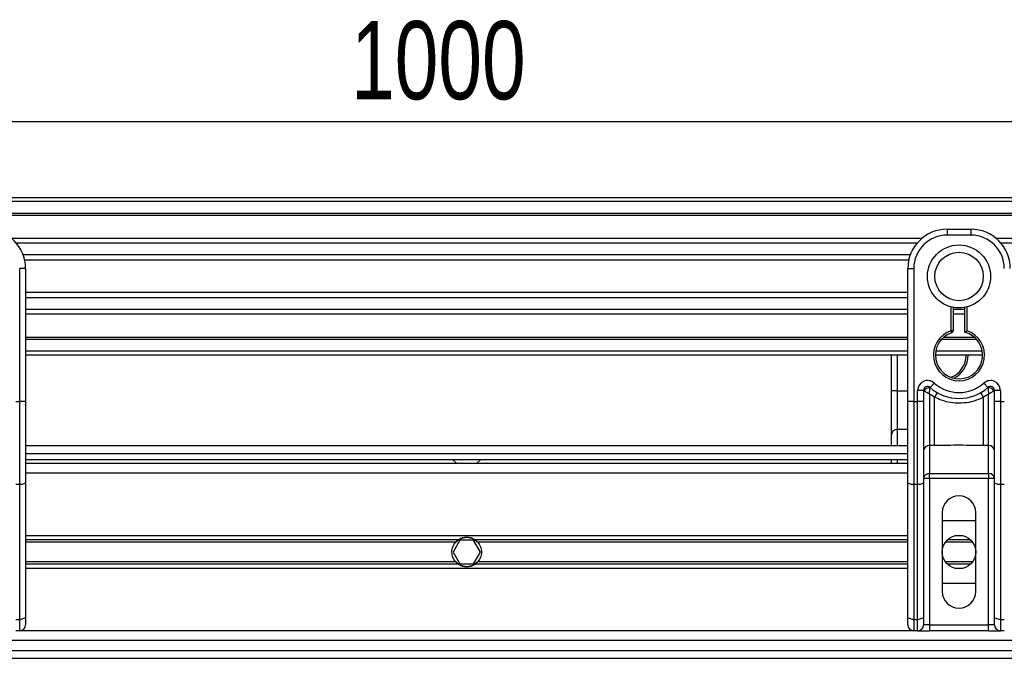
# Model space of a CAD drawing. Header units: millimetres. Extents: x 0 to 420, y 0 to 297.
# Tile 12 of 19: x 118 to 156, y 223 to 248. Entities that reach past the tile are written whole.
import ezdxf

# ---------------------------------------------------------------- set-up
doc = ezdxf.new("R2010")
doc.units = ezdxf.units.MM
doc.layers.add('QUOTE', color=174, linetype='Continuous')
doc.styles.add('SLDTEXTSTYLE3', font='TXT', dxfattribs={"width": 0.75})
doc.dimstyles.new('SLDDIMSTYLE0', dxfattribs={"dimtxt": 3, "dimasz": 3, "dimexe": 0, "dimexo": 0.0625, "dimgap": 0.75, "dimtad": 1, "dimlfac": 6.621921, "dimrnd": 1e-09, "dimzin": 12, "dimdsep": 46, "dimtxsty": 'SLDTEXTSTYLE3', "dimsah": 1, "dimcen": 0.09, "dimadec": 0, "dimazin": 3, "dimtfac": 1, "dimtdec": 3, "dimtofl": 0, "dimtmove": 0, "dimatfit": 3, "dimfxl": 0, "dimfrac": 2, "dimtolj": 1, "dimtzin": 12, "dimarcsym": 0})

# ---------------------------------------------------------------- blocks, each defined once
blk = doc.blocks.new('_D')
at = {"layer": 'QUOTE'}
for p, q in [((60.114, 229.345), (60.114, 245.844)), ((211.127, 229.345), (211.127, 245.844)), ((211.127, 243.844), (60.114, 243.844))]:
    blk.add_line(p, q, dxfattribs=at)
for points in [[(60.114, 243.844), (63.114, 243.344), (63.114, 244.344)], [(211.127, 243.844), (208.127, 244.344), (208.127, 243.344)]]:
    blk.add_solid(points, dxfattribs=at)
at = {"layer": 'QUOTE', "insert": (131.187, 247.711), "char_height": 3, "attachment_point": 1, "style": 'SLDTEXTSTYLE3'}
blk.add_mtext('1000', dxfattribs=at)

msp = doc.modelspace()

# ---------------------------------------------------------------- linework, layer by layer
at = {"color": 7, "linetype": 'Continuous', "lineweight": 25}
for p, q in [((211.1274, 240.9359), (60.1138, 240.9359)), ((211.1274, 240.7849), (60.1138, 240.7849)), ((211.1274, 240.3318), (60.1138, 240.3318)), ((211.1274, 240.2548), (60.1138, 240.2548)), ((153.0627, 239.3653), (118.1784, 239.3653)), ((154.0442, 239.7278), (154.0442, 239.5012)), ((154.0442, 239.7278), (154.9503, 239.7278)), ((154.9503, 239.5012), (154.0442, 239.5012)), ((154.9503, 239.7278), (154.9503, 239.5012)), ((211.1274, 239.3653), (155.9318, 239.3653)), ((152.8889, 239.1901), (118.3522, 239.1901)), ((211.1274, 239.1901), (156.1056, 239.1901)), ((152.6269, 238.7388), (118.6143, 238.7388)), ((152.5678, 238.5348), (118.6734, 238.5348)), ((118.4805, 233.123), (118.4805, 238.2176)), ((118.707, 238.2176), (118.4805, 238.2176)), ((118.707, 238.2176), (118.707, 236.885)), ((152.5341, 236.885), (152.5341, 238.2176)), ((152.5341, 238.2176), (152.7606, 238.2176)), ((152.7606, 238.2176), (152.7606, 233.123)), ((152.5341, 237.2964), (118.707, 237.2964)), ((152.5341, 237.0924), (118.707, 237.0924)), ((118.707, 236.885), (118.707, 235.9259)), ((152.5341, 235.9259), (152.5341, 236.885)), ((154.1952, 235.8293), (154.1952, 236.7449)), ((154.2707, 236.728), (154.2707, 235.8293)), ((154.7238, 235.7726), (154.7238, 236.728)), ((154.7993, 236.7449), (154.7993, 235.8293)), ((152.5341, 236.6411), (118.707, 236.6411)), ((152.5341, 236.4659), (118.707, 236.4659)), ((154.7238, 236.6411), (154.2707, 236.6411)), ((154.7238, 236.4659), (154.2707, 236.4659)), ((118.707, 235.9259), (118.707, 233.123)), ((152.5341, 233.123), (152.5341, 235.9259)), ((154.2707, 235.8293), (154.1952, 235.8293)), ((154.2185, 235.7575), (154.1952, 235.8293)), ((152.5341, 235.5764), (118.707, 235.5764)), ((152.5341, 235.4994), (118.707, 235.4994)), ((155.1726, 235.4994), (153.8219, 235.4994)), ((155.0949, 235.5764), (153.8997, 235.5764)), ((152.5341, 235.0463), (118.707, 235.0463)), ((152.5341, 234.8953), (118.707, 234.8953)), ((151.903, 233.5288), (151.903, 234.8953)), ((152.1295, 234.8953), (152.1295, 233.5288)), ((155.4033, 234.8953), (153.5912, 234.8953)), ((155.3907, 235.0463), (153.6039, 235.0463)), ((153.3898, 233.6572), (153.5408, 233.826)), ((155.4537, 233.826), (155.6047, 233.6572)), ((152.1295, 233.5288), (151.903, 233.5288)), ((151.903, 231.8588), (151.903, 233.5288)), ((152.1295, 233.5288), (152.1295, 232.0444)), ((152.1295, 233.5288), (152.5341, 233.5288)), ((152.9116, 233.123), (152.9116, 233.5446)), ((153.1381, 233.5446), (152.9116, 233.5446)), ((153.1381, 233.5446), (153.1381, 233.123)), ((153.1599, 233.5288), (153.1381, 233.5288)), ((153.5527, 233.2827), (153.3647, 233.3968)), ((153.3647, 233.3968), (153.3647, 231.4259)), ((155.6299, 233.3968), (155.4418, 233.2827)), ((155.6299, 231.4259), (155.6299, 233.3968)), ((155.8564, 233.5288), (155.8347, 233.5288)), ((156.0829, 233.5446), (155.8564, 233.5446)), ((155.8564, 233.123), (155.8564, 233.5446)), ((156.0829, 233.5446), (156.0829, 233.123)), ((118.3295, 233.123), (118.4805, 233.123)), ((118.4805, 229.932), (118.4805, 233.123)), ((118.707, 233.123), (118.4805, 233.123)), ((118.707, 233.123), (118.707, 230.0277)), ((152.7606, 233.123), (152.5341, 233.123)), ((152.5341, 230.0277), (152.5341, 233.123)), ((152.7606, 233.123), (152.7606, 229.932)), ((152.7606, 233.123), (152.9116, 233.123)), ((152.9116, 229.932), (152.9116, 233.123)), ((153.1381, 233.123), (152.9116, 233.123)), ((153.1381, 233.123), (153.1381, 230.0277)), ((153.5527, 231.4259), (153.5527, 233.2827)), ((155.4418, 231.4259), (155.4418, 233.2827)), ((155.8564, 230.0277), (155.8564, 233.123)), ((156.0829, 233.123), (155.8564, 233.123)), ((156.0829, 233.123), (156.2339, 233.123)), ((156.0829, 233.123), (156.0829, 229.932)), ((151.903, 231.422), (151.903, 231.8588)), ((152.1295, 232.0444), (152.1295, 231.422)), ((152.5341, 232.0444), (152.1295, 232.0444)), ((152.5341, 231.422), (118.707, 231.422)), ((118.707, 231.12), (152.5341, 231.12)), ((153.5527, 231.4259), (153.3647, 231.4259)), ((153.3647, 231.4259), (153.3647, 230.3567)), ((155.6299, 231.4259), (155.4418, 231.4259)), ((155.6299, 230.3567), (155.6299, 231.4259)), ((118.707, 230.8935), (152.5341, 230.8935)), ((152.5341, 230.7425), (118.707, 230.7425)), ((135.0752, 230.8935), (135.243, 230.7425)), ((135.9981, 230.7425), (136.1659, 230.8935)), ((151.903, 230.7425), (151.903, 230.8935)), ((152.1295, 230.8935), (152.1295, 230.7425)), ((152.5341, 230.3649), (118.707, 230.3649)), ((153.3647, 230.3567), (155.6299, 230.3567)), ((153.3647, 230.1712), (153.3647, 230.3567)), ((155.6299, 230.3567), (155.6299, 230.1712)), ((118.4805, 229.932), (118.3295, 229.932)), ((118.4805, 224.7603), (118.4805, 229.932)), ((118.707, 230.0277), (118.707, 224.8561)), ((152.5341, 224.8561), (152.5341, 230.0277)), ((152.9116, 229.932), (152.7606, 229.932)), ((152.7606, 229.932), (152.7606, 224.7603)), ((152.9116, 224.7603), (152.9116, 229.932)), ((153.3647, 230.1712), (153.1381, 230.1712)), ((153.1381, 230.0277), (153.1381, 224.8561)), ((153.3647, 230.1712), (153.3647, 224.5509)), ((155.6299, 230.1712), (153.3647, 230.1712)), ((155.8564, 230.1712), (155.6299, 230.1712)), ((155.6299, 224.5509), (155.6299, 230.1712)), ((155.8564, 224.8561), (155.8564, 230.0277)), ((156.2339, 229.932), (156.0829, 229.932)), ((156.0829, 229.932), (156.0829, 224.7603)), ((153.8555, 228.8548), (153.8555, 225.8345)), ((155.1391, 225.8345), (155.1391, 228.8548)), ((153.8555, 228.5528), (155.1391, 228.5528)), ((152.5341, 227.9714), (118.707, 227.9714)), ((135.2945, 227.8077), (118.707, 227.8077)), ((135.1974, 227.721), (118.707, 227.721)), ((135.359, 227.7977), (135.0974, 227.3446)), ((135.8821, 227.7977), (135.359, 227.7977)), ((136.1437, 227.3446), (135.8821, 227.7977)), ((152.5341, 227.8077), (135.9466, 227.8077)), ((152.5341, 227.721), (136.0437, 227.721)), ((155.0172, 227.721), (153.9773, 227.721)), ((154.9417, 227.8077), (154.0528, 227.8077)), ((154.6357, 227.9714), (154.3589, 227.9714)), ((135.0974, 227.3446), (135.359, 226.8916)), ((135.8821, 226.8916), (136.1437, 227.3446)), ((135.1974, 226.9683), (118.707, 226.9683)), ((152.5341, 226.9683), (136.0437, 226.9683)), ((155.0172, 226.9683), (153.9773, 226.9683)), ((135.2945, 226.8816), (118.707, 226.8816)), ((152.5341, 226.7179), (118.707, 226.7179)), ((135.359, 226.8916), (135.8821, 226.8916)), ((152.5341, 226.8816), (135.9466, 226.8816)), ((154.9417, 226.8816), (154.0528, 226.8816)), ((154.6357, 226.7179), (154.3589, 226.7179)), ((155.1391, 226.1365), (153.8555, 226.1365)), ((118.3295, 224.7603), (118.4805, 224.7603)), ((118.4805, 224.3244), (118.4805, 224.7603)), ((118.707, 224.8561), (118.707, 224.5509)), ((152.5341, 224.5509), (152.5341, 224.8561)), ((152.7606, 224.7603), (152.9116, 224.7603)), ((152.7606, 224.7603), (152.7606, 224.3244)), ((152.9116, 224.3244), (152.9116, 224.7603)), ((153.1381, 224.8561), (153.1381, 224.5509)), ((155.8564, 224.5509), (155.8564, 224.8561)), ((156.0829, 224.7603), (156.2339, 224.7603)), ((156.0829, 224.7603), (156.0829, 224.3244)), ((118.4805, 224.3244), (118.3295, 224.3244)), ((152.7606, 224.3244), (118.4805, 224.3244)), ((152.9116, 224.3244), (152.7606, 224.3244)), ((152.9116, 224.3244), (153.3647, 224.3244)), ((153.3647, 224.5509), (153.1381, 224.5509)), ((153.3647, 224.5509), (153.3647, 224.3244)), ((153.3647, 224.5509), (155.6299, 224.5509)), ((155.6299, 224.3244), (153.3647, 224.3244)), ((155.6299, 224.3244), (155.6299, 224.5509)), ((155.8564, 224.5509), (155.6299, 224.5509)), ((155.6299, 224.3244), (156.0829, 224.3244)), ((156.2339, 224.3244), (156.0829, 224.3244)), ((183.1898, 223.9468), (88.0513, 223.9468)), ((64.2666, 223.5693), (204.8858, 223.5693)), ((60.1138, 223.2673), (205.4823, 223.2673))]:
    msp.add_line(p, q, dxfattribs=at)
at = {"color": 7, "linetype": 'Continuous', "lineweight": 25, "flags": 128}
for points in [[(118.707, 230.0277), (118.7027, 230.009), (118.6898, 229.9911), (118.6689, 229.9745), (118.6407, 229.96), (118.6064, 229.9481), (118.5672, 229.9392), (118.5247, 229.9338), (118.4805, 229.932)], [(152.7606, 229.932), (152.7164, 229.9338), (152.6739, 229.9392), (152.6348, 229.9481), (152.6004, 229.96), (152.5723, 229.9745), (152.5513, 229.9911), (152.5384, 230.009), (152.5341, 230.0277)], [(153.1381, 230.0277), (153.1338, 230.009), (153.1209, 229.9911), (153.1, 229.9745), (153.0718, 229.96), (153.0375, 229.9481), (152.9983, 229.9392), (152.9558, 229.9338), (152.9116, 229.932)], [(156.0829, 229.932), (156.0387, 229.9338), (155.9962, 229.9392), (155.9571, 229.9481), (155.9227, 229.96), (155.8946, 229.9745), (155.8736, 229.9911), (155.8607, 230.009), (155.8564, 230.0277)], [(118.707, 224.8561), (118.7027, 224.8374), (118.6898, 224.8194), (118.6689, 224.8029), (118.6407, 224.7884), (118.6064, 224.7765), (118.5672, 224.7676), (118.5247, 224.7622), (118.4805, 224.7603)], [(152.7606, 224.7603), (152.7164, 224.7622), (152.6739, 224.7676), (152.6348, 224.7765), (152.6004, 224.7884), (152.5723, 224.8029), (152.5513, 224.8194), (152.5384, 224.8374), (152.5341, 224.8561)], [(153.1381, 224.8561), (153.1338, 224.8374), (153.1209, 224.8194), (153.1, 224.8029), (153.0718, 224.7884), (153.0375, 224.7765), (152.9983, 224.7676), (152.9558, 224.7622), (152.9116, 224.7603)], [(156.0829, 224.7603), (156.0387, 224.7622), (155.9962, 224.7676), (155.9571, 224.7765), (155.9227, 224.7884), (155.8946, 224.8029), (155.8736, 224.8194), (155.8607, 224.8374), (155.8564, 224.8561)]]:
    msp.add_lwpolyline(points, dxfattribs=at)
at = {"color": 7, "linetype": 'Continuous', "lineweight": 25}
for centre, radius in [((154.4973, 237.9156), 1.209), ((154.4973, 237.9156), 0.9299), ((154.4973, 227.3446), 0.6418)]:
    msp.add_circle(centre, radius, dxfattribs=at)
for centre, radius, start, end in [((117.1969, 238.2176), 1.5101, 0, 90), ((154.0442, 238.2176), 1.5101, 90, 180), ((154.0442, 238.2176), 1.2836, 90, 180), ((154.9503, 238.2176), 1.5101, 0, 90), ((154.9503, 238.2176), 1.2836, 0, 90), ((154.4973, 234.8953), 0.9816, 107.92021, 72.07979), ((154.4973, 234.8953), 0.9061, 107.92021, 75.52249), ((154.1952, 235.8293), 0.0755, 287.92021, 0), ((153.8662, 234.8953), 0.9061, 290.3804, 360), ((153.8662, 234.8953), 0.9816, 295.88119, 360), ((153.2892, 233.5446), 0.3775, 48.18969, 180), ((153.2892, 233.5446), 0.151, 48.18969, 180), ((153.2892, 233.5446), 0.151, 48.19069, 179.99948), ((154.4973, 234.8953), 1.4346, 228.18969, 311.81031), ((155.7054, 233.5446), 0.3775, 0, 131.81031), ((155.7054, 233.5446), 0.151, 0, 131.81031), ((155.7054, 233.5446), 0.151, 0.00052, 131.80931), ((153.3361, 233.4425), 0.1963, 75.20753, 153.90631), ((154.4973, 234.8953), 1.6611, 228.18969, 311.81031), ((154.4902, 232.7975), 1.0556, 141.32705, 152.63541), ((154.5043, 232.7975), 1.0556, 27.36459, 38.67295), ((155.6584, 233.4425), 0.1963, 26.09369, 104.79247), ((152.1109, 231.8361), 0.2091, 84.88893, 173.75645), ((153.346, 231.2176), 0.2091, 84.88893, 173.75645), ((155.6485, 231.2176), 0.2091, 6.24355, 95.11107), ((153.346, 230.1484), 0.2091, 84.88893, 173.75645), ((155.6485, 230.1484), 0.2091, 6.24355, 95.11107), ((154.4973, 228.8548), 0.6418, 0, 180), ((135.6206, 227.3446), 0.5663, 54.84472, 125.15528), ((135.6206, 227.3446), 0.5512, 57.13953, 122.86047), ((135.6206, 227.3446), 0.5663, 234.84472, 305.15528), ((135.6206, 227.3446), 0.5512, 237.13953, 302.86047), ((154.4973, 225.8345), 0.6418, 180, 0), ((118.4805, 224.5509), 0.2265, 270, 0), ((152.7606, 224.5509), 0.2265, 180, 270), ((152.9116, 224.5509), 0.2265, 270, 0), ((156.0829, 224.5509), 0.2265, 180, 270)]:
    msp.add_arc(centre, radius, start, end, dxfattribs=at)
for points, knots in [([(154.7238, 235.7726), (154.7244, 235.7731), (154.7256, 235.7741), (154.7349, 235.7812), (154.749, 235.792), (154.7693, 235.8073), (154.787, 235.8204), (154.7976, 235.828), (154.7991, 235.8292), (154.7993, 235.8293)], [0, 0, 0, 0, 0.16194992, 0.32336195, 0.4972773, 0.7062892, 0.9573608, 0.99480442, 1, 1, 1, 1]), ([(153.1599, 233.5288), (153.1552, 233.5322), (153.1452, 233.5395), (153.139, 233.544), (153.1383, 233.5445), (153.1381, 233.5446)], [0, 0, 0, 0, 0.37275472, 0.80355374, 1, 1, 1, 1]), ([(153.3647, 233.3968), (153.3643, 233.3971), (153.3638, 233.3974), (153.3629, 233.3979), (153.3619, 233.3985), (153.3605, 233.3994), (153.3582, 233.4008), (153.3548, 233.4029), (153.3496, 233.4061), (153.3415, 233.4111), (153.3289, 233.4189), (153.3086, 233.4315), (153.2712, 233.4549), (153.2347, 233.4783), (153.1918, 233.5066), (153.1735, 233.5193), (153.1599, 233.5288)], [0, 0, 0, 0, 0.0041906, 0.0068565, 0.010501, 0.0160828, 0.0246331, 0.0377369, 0.0578443, 0.0887963, 0.1368222, 0.212883, 0.3405739, 0.6117157, 0.7098737, 1, 1, 1, 1]), ([(153.3647, 233.3968), (153.3647, 233.3972), (153.3647, 233.3981), (153.3648, 233.3994), (153.3649, 233.401), (153.365, 233.4033), (153.3652, 233.4068), (153.3655, 233.4124), (153.3661, 233.4211), (153.3669, 233.435), (153.3685, 233.4578), (153.3719, 233.5018), (153.376, 233.5451), (153.3815, 233.5955), (153.3842, 233.6166), (153.3862, 233.6323)], [0, 0, 0, 0, 0.004266, 0.0088901, 0.0138063, 0.0214465, 0.0333306, 0.0518502, 0.0808258, 0.1265764, 0.2004509, 0.327518, 0.6126852, 0.71116, 1, 1, 1, 1]), ([(153.3898, 233.6572), (153.3898, 233.657), (153.3896, 233.6564), (153.3885, 233.6493), (153.3869, 233.6376), (153.3862, 233.6323)], [0, 0, 0, 0, 0.19789451, 0.62975779, 1, 1, 1, 1]), ([(155.6047, 233.6572), (155.6048, 233.6566), (155.6051, 233.6554), (155.6064, 233.6462), (155.6078, 233.6364), (155.6083, 233.6323)], [0, 0, 0, 0, 0.3358482, 0.722383, 1, 1, 1, 1]), ([(155.6083, 233.6323), (155.6103, 233.6166), (155.613, 233.5955), (155.6185, 233.5451), (155.6226, 233.5018), (155.626, 233.4578), (155.6276, 233.435), (155.6284, 233.4211), (155.629, 233.4124), (155.6293, 233.4068), (155.6295, 233.4033), (155.6296, 233.401), (155.6297, 233.3994), (155.6298, 233.3981), (155.6298, 233.3972), (155.6299, 233.3968)], [0, 0, 0, 0, 0.28884002, 0.38731484, 0.67248202, 0.79954912, 0.87342364, 0.91917425, 0.94814978, 0.9666694, 0.97855354, 0.98619373, 0.99110991, 0.99573404, 1, 1, 1, 1]), ([(155.8347, 233.5288), (155.821, 233.5193), (155.8027, 233.5066), (155.7599, 233.4783), (155.7233, 233.4549), (155.6859, 233.4315), (155.6656, 233.4189), (155.653, 233.4111), (155.645, 233.4061), (155.6397, 233.4029), (155.6363, 233.4008), (155.6341, 233.3994), (155.6326, 233.3985), (155.6316, 233.3979), (155.6308, 233.3974), (155.6302, 233.3971), (155.6299, 233.3968)], [0, 0, 0, 0, 0.2901263, 0.3882843, 0.6594261, 0.787117, 0.8631778, 0.9112037, 0.9421557, 0.9622631, 0.9753669, 0.9839172, 0.989499, 0.9931435, 0.9958094, 1, 1, 1, 1]), ([(155.8564, 233.5446), (155.8558, 233.5442), (155.8547, 233.5434), (155.8467, 233.5376), (155.8382, 233.5314), (155.8347, 233.5288)], [0, 0, 0, 0, 0.33368437, 0.72015173, 1, 1, 1, 1]), ([(155.4418, 233.2827), (155.3374, 233.235), (155.1257, 233.1385), (154.7845, 233.0618), (154.4335, 233.0424), (154.011, 233.0884), (153.7271, 233.2088), (153.5527, 233.2827)], [0, 0, 0, 0, 0.17534777, 0.35557936, 0.53101844, 0.71188108, 1, 1, 1, 1]), ([(155.4418, 231.4259), (155.0889, 231.4327), (154.4592, 231.4449), (153.8296, 231.4317), (153.5527, 231.4259)], [0, 0, 0, 0, 0.5602827, 1, 1, 1, 1]), ([(135.1974, 226.9683), (135.1752, 226.9933), (135.1554, 227.0199), (135.1204, 227.0769), (135.1051, 227.1077), (135.0802, 227.1718), (135.0707, 227.2049), (135.0577, 227.2732), (135.0543, 227.3089), (135.0542, 227.3793), (135.0574, 227.4142), (135.0704, 227.4832), (135.08, 227.5169), (135.1047, 227.5809), (135.12, 227.6117), (135.1553, 227.6692), (135.1752, 227.696), (135.1974, 227.721)], [0, 0, 0, 0, 0.125, 0.125, 0.25, 0.25, 0.375, 0.375, 0.5, 0.5, 0.625, 0.625, 0.75, 0.75, 0.875, 0.875, 1, 1, 1, 1]), ([(135.1974, 227.721), (135.2116, 227.7369), (135.2279, 227.7533), (135.2611, 227.7828), (135.2784, 227.7963), (135.2945, 227.8077)], [0, 0, 0, 0, 0.5, 0.5, 1, 1, 1, 1]), ([(135.3215, 227.8077), (135.3041, 227.7964), (135.2858, 227.7831), (135.2591, 227.761), (135.2505, 227.7533), (135.2336, 227.7374), (135.2254, 227.7291), (135.2178, 227.721)], [0, 0, 0, 0, 0.5, 0.5, 0.75, 0.75, 1, 1, 1, 1]), ([(136.0233, 227.721), (136.0082, 227.7372), (135.9908, 227.7536), (135.9554, 227.7831), (135.937, 227.7964), (135.9196, 227.8077)], [0, 0, 0, 0, 0.5, 0.5, 1, 1, 1, 1]), ([(135.9466, 227.8077), (135.9627, 227.7963), (135.98, 227.7829), (136.0133, 227.7533), (136.0295, 227.7369), (136.0437, 227.721)], [0, 0, 0, 0, 0.5, 0.5, 1, 1, 1, 1]), ([(136.0437, 227.721), (136.0659, 227.696), (136.0857, 227.6694), (136.1207, 227.6124), (136.136, 227.5816), (136.1609, 227.5175), (136.1704, 227.4844), (136.1834, 227.4161), (136.1868, 227.3804), (136.1869, 227.31), (136.1837, 227.2751), (136.1708, 227.2061), (136.1611, 227.1724), (136.1364, 227.1084), (136.1211, 227.0776), (136.0858, 227.0201), (136.0659, 226.9933), (136.0437, 226.9683)], [0, 0, 0, 0, 0.125, 0.125, 0.25, 0.25, 0.375, 0.375, 0.5, 0.5, 0.625, 0.625, 0.75, 0.75, 0.875, 0.875, 1, 1, 1, 1]), ([(135.2945, 226.8816), (135.2784, 226.893), (135.2612, 226.9064), (135.2279, 226.936), (135.2116, 226.9524), (135.1974, 226.9683)], [0, 0, 0, 0, 0.5, 0.5, 1, 1, 1, 1]), ([(135.2178, 226.9683), (135.233, 226.9521), (135.2503, 226.9357), (135.2857, 226.9062), (135.3041, 226.8929), (135.3215, 226.8816)], [0, 0, 0, 0, 0.5, 0.5, 1, 1, 1, 1]), ([(135.9196, 226.8816), (135.937, 226.8929), (135.9553, 226.9062), (135.982, 226.9283), (135.9907, 226.936), (136.0075, 226.9519), (136.0157, 226.9602), (136.0233, 226.9683)], [0, 0, 0, 0, 0.5, 0.5, 0.75, 0.75, 1, 1, 1, 1]), ([(136.0437, 226.9683), (136.0296, 226.9524), (136.0133, 226.936), (135.98, 226.9065), (135.9627, 226.893), (135.9466, 226.8816)], [0, 0, 0, 0, 0.5, 0.5, 1, 1, 1, 1])]:
    msp.add_open_spline(points, degree=3, knots=knots, dxfattribs=at)

# ---------------------------------------------------------------- dimensions: what is measured, and where the dimension line sits
at = {"layer": 'QUOTE'}
dim = msp.add_linear_dim(base=(60.1138, 243.8441), p1=(211.1274, 227.3446), p2=(60.1138, 227.3446), dimstyle='SLDDIMSTYLE0', dxfattribs=at)
dim.commit()
dim.dimension.update_dxf_attribs({"geometry": '_D', "text_midpoint": (135.6206, 243.8441), "dimtype": 160})

doc.saveas('drawing.dxf')
